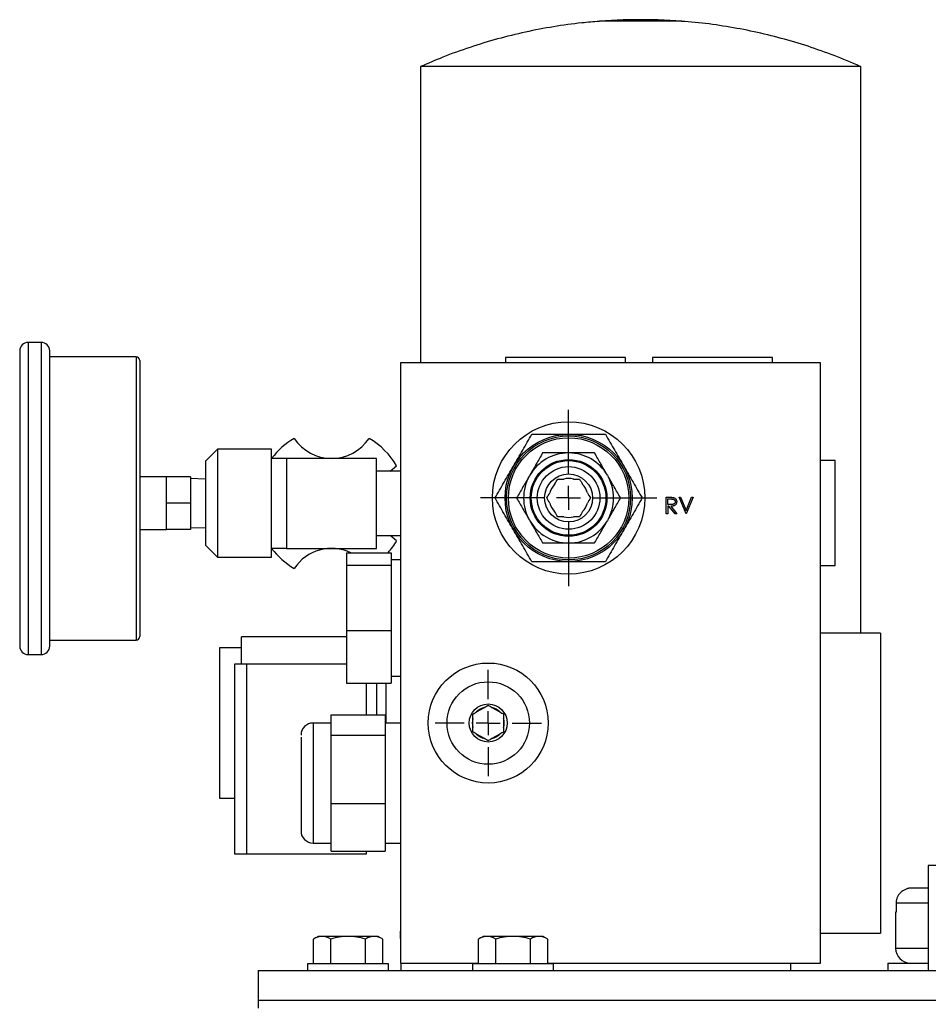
# Model space of a CAD drawing. Header units: inches. Extents: x 4 to 172, y 4 to 132.
# Tile 26 of 41: x 87.92 to 95.49, y 80.58 to 88.78. Entities that reach past the tile are written whole.
import ezdxf

# ---------------------------------------------------------------- set-up
doc = ezdxf.new("R2010")
doc.units = ezdxf.units.IN
doc.header["$LTSCALE"] = 16
doc.header["$MEASUREMENT"] = 0
doc.linetypes.add('CENTERX2', pattern=[0.8, 0.5, -0.1, 0.1, -0.1])
doc.layers.add('CENTER', color=40, linetype='CENTERX2')

# ---------------------------------------------------------------- blocks, each defined once
blk = doc.blocks.new('SW_CENTERMARKSYMBOL_1')
at = {"layer": 'CENTER', "color": 0}
for p, q in [((0, 0.2), (0, 0.4435)), ((0, 0), (0, 0.1)), ((-0.2, 0), (-0.4435, 0)), ((0, 0), (-0.1, 0)), ((0, 0), (0, -0.1)), ((0, 0), (0.1, 0)), ((0.2, 0), (0.4435, 0)), ((0, -0.2), (0, -0.4435))]:
    blk.add_line(p, q, dxfattribs=at)
blk = doc.blocks.new('SW_CENTERMARKSYMBOL_2')
at = {"layer": 'CENTER', "color": 0}
for p, q in [((0, 0.2), (0, 0.735)), ((0, 0), (0, 0.1)), ((-0.2, 0), (-0.735, 0)), ((0, 0), (-0.1, 0)), ((0, 0), (0, -0.1)), ((0, 0), (0.1, 0)), ((0.2, 0), (0.735, 0)), ((0, -0.2), (0, -0.735))]:
    blk.add_line(p, q, dxfattribs=at)

msp = doc.modelspace()

# ---------------------------------------------------------------- linework, layer by layer
for p, q in [((92.9473, 88.7816), (92.7489, 88.7685)), ((93.4363, 88.7685), (92.7489, 88.7685)), ((93.2379, 88.7816), (92.9473, 88.7816)), ((93.4363, 88.7685), (93.2379, 88.7816)), ((91.2576, 88.3905), (91.2576, 85.9216)), ((93.0926, 88.3905), (91.2576, 88.3905)), ((94.9276, 88.3905), (93.0926, 88.3905)), ((94.9276, 83.6716), (94.9276, 88.3905)), ((88.0976, 86.0924), (87.9876, 86.0924)), ((87.9876, 86.0924), (87.9876, 83.4924)), ((88.0976, 86.0924), (88.0976, 83.4924)), ((88.8876, 85.9724), (88.1676, 85.9724)), ((88.8876, 85.9724), (88.8876, 83.6124)), ((91.0926, 85.9216), (91.0926, 80.9216)), ((94.5926, 85.9216), (91.0926, 85.9216)), ((91.9676, 85.9666), (91.9676, 85.9216)), ((92.9676, 85.9666), (91.9676, 85.9666)), ((92.9676, 85.9216), (92.9676, 85.9666)), ((93.1926, 85.9666), (93.1926, 85.9216)), ((94.1926, 85.9666), (93.1926, 85.9666)), ((94.1926, 85.9216), (94.1926, 85.9666)), ((94.5926, 80.9216), (94.5926, 85.9216)), ((89.5676, 85.2027), (89.4676, 85.1027)), ((90.0176, 85.2027), (89.5676, 85.2027)), ((89.5676, 85.2027), (89.5676, 84.3027)), ((90.0176, 84.3027), (90.0176, 85.2027)), ((92.4897, 85.1716), (92.4955, 85.1716)), ((89.4676, 85.1027), (89.4676, 84.4027)), ((90.1426, 85.1266), (90.0176, 85.1266)), ((90.1426, 85.1266), (90.1426, 84.3766)), ((90.8926, 85.1266), (90.1426, 85.1266)), ((90.8926, 84.3766), (90.8926, 85.1266)), ((94.7146, 85.1091), (94.5926, 85.1091)), ((94.7146, 84.2341), (94.7146, 85.1091)), ((91.0926, 85.0206), (90.8926, 85.0206)), ((91.0063, 85.0206), (91.0593, 85.0634)), ((89.1426, 84.9727), (88.9176, 84.9727)), ((89.1426, 84.9715), (89.1426, 84.9727)), ((89.1426, 84.8824), (89.1426, 84.9715)), ((89.3426, 84.9715), (89.1426, 84.9715)), ((89.3426, 84.9715), (89.3426, 84.7527)), ((89.4676, 84.9543), (89.3426, 84.9587)), ((92.1664, 84.9816), (92.1693, 84.9866)), ((92.8159, 84.9866), (92.8188, 84.9816)), ((89.1426, 84.8418), (89.1426, 84.8824)), ((89.1426, 84.7527), (89.1426, 84.8418)), ((89.3426, 84.7527), (89.1426, 84.7527)), ((89.1426, 84.6636), (89.1426, 84.7527)), ((89.3426, 84.7527), (89.3426, 84.534)), ((93.3068, 84.8022), (93.3344, 84.8022)), ((93.3068, 84.6644), (93.3068, 84.8022)), ((93.3192, 84.7422), (93.3192, 84.7881)), ((93.3192, 84.7881), (93.345, 84.7881)), ((93.4128, 84.8022), (93.4261, 84.8022)), ((93.4711, 84.6644), (93.4128, 84.8022)), ((93.4261, 84.8022), (93.472, 84.6936)), ((93.472, 84.6936), (93.5179, 84.8022)), ((93.5312, 84.8022), (93.4729, 84.6644)), ((93.5179, 84.8022), (93.5312, 84.8022)), ((89.1426, 84.6231), (89.1426, 84.6636)), ((93.3192, 84.6644), (93.3068, 84.6644)), ((93.3444, 84.742), (93.3192, 84.7422)), ((93.3192, 84.728), (93.3192, 84.6644)), ((93.3293, 84.728), (93.3192, 84.728)), ((93.3799, 84.6644), (93.3293, 84.728)), ((93.3445, 84.728), (93.3952, 84.6644)), ((93.3952, 84.6644), (93.3799, 84.6644)), ((93.4729, 84.6644), (93.4711, 84.6644)), ((89.1426, 84.534), (89.1426, 84.6231)), ((92.1693, 84.6067), (92.1664, 84.6116)), ((92.8188, 84.6116), (92.8159, 84.6067)), ((88.9176, 84.5327), (89.1426, 84.5327)), ((89.3426, 84.534), (89.1426, 84.534)), ((89.1426, 84.5327), (89.1426, 84.534)), ((89.3426, 84.5467), (89.4676, 84.5511)), ((90.8926, 84.4826), (91.0926, 84.4826)), ((91.0593, 84.4398), (91.0063, 84.4826)), ((92.4955, 84.4217), (92.4897, 84.4217)), ((89.4676, 84.4027), (89.5676, 84.3027)), ((90.0176, 84.3788), (90.1426, 84.3788)), ((90.1426, 84.3766), (90.8926, 84.3766)), ((90.6426, 84.3408), (91.0126, 84.3408)), ((90.6426, 84.3408), (90.6426, 84.2359)), ((91.0126, 84.3408), (91.0126, 84.2359)), ((89.5676, 84.3027), (90.0176, 84.3027)), ((91.0926, 84.2801), (91.0126, 84.2801)), ((90.6426, 84.2359), (90.6426, 83.6917)), ((90.6426, 84.2359), (91.0126, 84.2359)), ((91.0126, 84.2359), (91.0126, 83.6917)), ((94.5926, 84.2341), (94.7146, 84.2341)), ((90.6426, 83.6917), (90.6426, 83.2525)), ((90.6426, 83.6917), (91.0126, 83.6917)), ((91.0126, 83.6917), (91.0126, 83.2525)), ((88.1676, 83.6124), (88.8876, 83.6124)), ((90.6426, 83.6406), (89.7676, 83.6406)), ((89.7676, 83.4116), (89.7676, 83.6406)), ((95.0926, 83.6716), (94.5926, 83.6716)), ((95.0926, 83.6716), (95.0926, 81.1716)), ((89.7676, 83.5476), (89.5836, 83.5476)), ((89.5836, 83.5476), (89.5836, 82.9216)), ((87.9876, 83.4924), (88.0976, 83.4924)), ((89.8076, 83.4116), (89.7076, 83.4116)), ((89.7076, 83.4116), (89.7076, 82.6216)), ((90.6426, 83.4116), (89.8076, 83.4116)), ((89.8076, 83.4116), (89.8076, 81.8316)), ((89.8076, 83.4116), (89.8076, 82.6216)), ((91.0126, 83.3131), (91.0926, 83.3131)), ((90.6426, 83.2525), (91.0126, 83.2525)), ((90.8076, 82.9905), (90.8076, 83.2525)), ((90.8926, 83.2525), (90.8926, 82.9905)), ((90.9706, 83.2525), (90.9706, 82.9216)), ((91.7258, 83.0135), (91.7915, 83.0515)), ((91.8538, 83.0515), (91.9195, 83.0135)), ((90.5126, 82.9905), (90.9626, 82.9905)), ((90.5126, 82.8194), (90.5126, 82.9905)), ((90.9626, 82.9905), (90.9626, 82.8194)), ((91.6946, 82.8837), (91.6946, 82.9596)), ((91.9506, 82.9596), (91.9506, 82.8837)), ((89.5836, 82.9216), (89.5836, 82.2957)), ((90.5126, 82.9216), (90.3626, 82.9216)), ((90.3626, 82.9216), (90.3626, 81.9216)), ((91.0926, 82.9216), (90.9626, 82.9216)), ((90.5126, 82.2505), (90.5126, 82.8194)), ((90.5126, 82.8194), (90.9626, 82.8194)), ((90.9626, 82.8194), (90.9626, 82.2505)), ((91.7915, 82.7918), (91.7258, 82.8297)), ((91.9195, 82.8297), (91.8538, 82.7918)), ((89.7076, 82.6216), (89.7076, 81.8316)), ((89.8076, 82.6216), (89.8076, 81.8316)), ((89.5836, 82.2957), (89.7076, 82.2957)), ((90.5126, 82.2505), (90.9626, 82.2505)), ((90.5126, 81.8527), (90.5126, 82.2505)), ((90.9626, 82.2505), (90.9626, 81.8527)), ((90.3626, 81.9216), (90.5126, 81.9216)), ((90.9626, 81.9216), (91.0926, 81.9216)), ((89.7076, 81.8316), (89.8076, 81.8316)), ((89.8076, 81.8316), (90.8076, 81.8316)), ((90.5126, 81.8527), (90.9626, 81.8527)), ((90.8076, 81.8316), (90.8076, 81.8527)), ((95.4906, 81.7341), (95.4906, 80.8591)), ((96.2796, 81.7341), (95.4906, 81.7341)), ((95.2225, 81.4216), (95.2225, 81.3466)), ((95.4906, 81.4216), (95.2225, 81.4216)), ((95.2171, 81.3466), (95.2171, 81.0466)), ((95.2225, 81.3466), (95.2171, 81.3466)), ((90.4046, 81.1441), (90.3659, 81.1218)), ((90.4381, 81.1441), (90.4046, 81.1441)), ((90.6546, 81.1441), (90.4381, 81.1441)), ((90.8711, 81.1441), (90.6546, 81.1441)), ((90.9046, 81.1441), (90.8711, 81.1441)), ((90.9433, 81.1218), (90.9046, 81.1441)), ((91.0896, 81.1857), (91.0896, 81.1266)), ((91.0926, 81.1857), (91.0896, 81.1857)), ((91.7796, 81.1441), (91.7409, 81.1218)), ((91.8131, 81.1441), (91.7796, 81.1441)), ((92.0296, 81.1441), (91.8131, 81.1441)), ((92.2461, 81.1441), (92.0296, 81.1441)), ((92.2796, 81.1441), (92.2461, 81.1441)), ((92.3183, 81.1218), (92.2796, 81.1441)), ((94.5926, 81.1716), (95.0926, 81.1716)), ((90.3659, 80.9141), (90.3659, 81.1218)), ((90.5103, 80.9141), (90.5103, 81.1218)), ((90.799, 80.9141), (90.799, 81.1218)), ((90.9433, 80.9141), (90.9433, 81.1218)), ((91.0896, 81.1266), (91.0926, 81.1266)), ((91.7409, 80.9141), (91.7409, 81.1218)), ((91.8853, 80.9141), (91.8853, 81.1218)), ((92.174, 80.9141), (92.174, 81.1218)), ((92.3183, 80.9141), (92.3183, 81.1218)), ((95.2171, 81.0466), (95.4906, 81.0466)), ((90.3166, 80.9141), (90.3166, 80.8591)), ((90.9926, 80.9141), (90.3166, 80.9141)), ((90.9926, 80.8591), (90.9926, 80.9141)), ((91.0926, 80.9216), (91.7409, 80.9216)), ((91.0956, 80.9216), (91.0956, 80.8591)), ((91.6916, 80.9141), (91.6916, 80.8591)), ((92.3676, 80.9141), (91.6916, 80.9141)), ((92.3183, 80.9216), (94.5926, 80.9216)), ((92.3676, 80.8591), (92.3676, 80.9141)), ((94.3456, 80.8591), (94.3456, 80.9216)), ((95.1546, 80.9216), (95.1546, 80.8591)), ((95.1546, 80.9216), (95.4906, 80.9216)), ((89.9046, 80.8591), (89.9046, 80.6091)), ((89.9046, 80.8591), (106.9046, 80.8591)), ((89.9046, 80.6091), (89.9046, 80.5466)), ((106.9046, 80.6091), (89.9046, 80.6091))]:
    msp.add_line(p, q)
for centre, radius in [((92.4926, 84.7966), 0.635), ((92.4926, 84.7966), 0.53), ((92.4926, 84.7966), 0.5165), ((92.4926, 84.7966), 0.5019), ((92.4926, 84.7966), 0.32), ((92.4926, 84.7966), 0.311), ((92.4926, 84.7966), 0.261), ((92.4926, 84.7966), 0.2), ((91.8226, 82.9216), 0.5), ((91.8226, 82.9216), 0.3435), ((91.8226, 82.9216), 0.1585)]:
    msp.add_circle(centre, radius)
for centre, radius, start, end in [((87.9876, 86.0224), 0.07, 90, 180), ((88.0976, 86.0224), 0.07, 0, 90), ((88.8876, 85.9424), 0.03, 0, 90), ((90.5176, 84.7516), 0.625, 119.92643, 143.1301), ((90.5176, 85.5016), 0.375, 213.74899, 326.25101), ((90.5176, 84.7516), 0.625, 29.92643, 60.07357), ((92.4926, 84.7966), 0.375, 90.43886, 149.56114), ((92.4926, 84.7966), 0.375, 30.43886, 89.56114), ((92.4926, 84.7966), 0.375, 150.43886, 209.56114), ((92.4926, 84.7966), 0.1625, 135.74997, 164.25003), ((92.4926, 84.7966), 0.1625, 75.74997, 104.25003), ((92.4926, 84.7966), 0.1625, 15.74997, 44.25003), ((92.4926, 84.7966), 0.375, 330.43886, 29.56114), ((92.4926, 84.7966), 0.1625, 195.74997, 224.25003), ((92.4926, 84.7966), 0.1625, 315.74997, 344.25003), ((92.4926, 84.7966), 0.375, 210.43886, 269.56114), ((92.4926, 84.7966), 0.1625, 255.74997, 284.25003), ((92.4926, 84.7966), 0.375, 270.43886, 329.56114), ((90.5176, 84.7516), 0.625, 318.89946, 330.07357), ((90.5176, 84.7516), 0.625, 216.8699, 240.07357), ((90.5176, 84.0016), 0.375, 64.73758, 146.25101), ((88.8876, 83.6424), 0.03, 270, 0), ((87.9876, 83.5624), 0.07, 180, 270), ((88.0976, 83.5624), 0.07, 270, 0), ((91.8226, 82.9216), 0.1335, 103.49632, 136.50368), ((91.8226, 82.9216), 0.1335, 43.49632, 76.50368), ((91.8226, 82.9216), 0.1335, 163.49632, 196.50368), ((91.8226, 82.9216), 0.1335, 343.49632, 16.50368), ((90.3626, 82.8216), 0.1, 90, 180), ((91.8226, 82.9216), 0.1335, 223.49632, 256.50368), ((91.8226, 82.9216), 0.1335, 283.49632, 316.50368), ((90.3626, 82.0216), 0.1, 180, 270), ((91.1096, 81.1857), 0.02, 148.21167, 180), ((95.3421, 81.0466), 0.125, 180, 270)]:
    msp.add_arc(centre, radius, start, end)
for points, knots in [([(92.7491, 88.767), (92.7003, 88.7634), (92.5724, 88.7539), (92.3667, 88.7245), (92.1322, 88.6802), (91.8997, 88.6229), (91.6701, 88.5529), (91.4559, 88.4762), (91.3208, 88.4172), (91.2593, 88.3903)], [0, 0, 0, 0, 0.094953, 0.248986, 0.403449, 0.558356, 0.713724, 0.869572, 1, 1, 1, 1]), ([(94.9239, 88.3914), (94.914, 88.396), (94.8342, 88.4336), (94.6798, 88.4938), (94.4609, 88.5709), (94.2371, 88.6357), (94.0098, 88.6894), (93.7794, 88.7306), (93.5866, 88.7568), (93.4705, 88.7647), (93.4325, 88.7672)], [0, 0, 0, 0, 0.021332, 0.171045, 0.321203, 0.471793, 0.622805, 0.774232, 0.926068, 1, 1, 1, 1]), ([(87.9176, 86.0224), (87.9176, 86.0224), (87.9176, 85.8928), (87.9176, 85.4315), (87.9176, 85.1186), (87.9176, 84.4662), (87.9176, 84.1533), (87.9176, 83.692), (87.9176, 83.5624), (87.9176, 83.5624)], [0, 0, 0, 0, 0.25, 0.25, 0.5, 0.5, 0.75, 0.75, 1, 1, 1, 1]), ([(88.1676, 83.5624), (88.1676, 83.5624), (88.1676, 83.692), (88.1676, 84.1533), (88.1676, 84.4662), (88.1676, 85.1186), (88.1676, 85.4315), (88.1676, 85.8928), (88.1676, 86.0224), (88.1676, 86.0224)], [0, 0, 0, 0, 0.25, 0.25, 0.5, 0.5, 0.75, 0.75, 1, 1, 1, 1]), ([(88.9176, 85.9424), (88.9176, 85.9424), (88.9176, 85.9423), (88.9176, 85.9417), (88.9176, 85.9407), (88.9176, 85.9394), (88.9176, 85.9377), (88.9176, 85.9355), (88.9176, 85.933), (88.9176, 85.9302), (88.9176, 85.9269), (88.9176, 85.918), (88.9176, 85.8994), (88.9176, 85.8628), (88.9176, 85.8153), (88.9176, 85.7562), (88.9176, 85.6866), (88.9176, 85.607), (88.9176, 85.5188), (88.9176, 85.4235), (88.9176, 85.3223), (88.9176, 85.2178), (88.9176, 85.1107), (88.9176, 84.97), (88.9176, 84.7924), (88.9176, 84.6148), (88.9176, 84.4741), (88.9176, 84.367), (88.9176, 84.2625), (88.9176, 84.1613), (88.9176, 84.066), (88.9176, 83.9778), (88.9176, 83.8982), (88.9176, 83.8286), (88.9176, 83.7695), (88.9176, 83.722), (88.9176, 83.6854), (88.9176, 83.6651), (88.9176, 83.6544), (88.9176, 83.649), (88.9176, 83.6452), (88.9176, 83.6428), (88.9176, 83.6425), (88.9176, 83.6424)], [0, 0, 0, 0, 0.005838, 0.011669, 0.017494, 0.023316, 0.029135, 0.034954, 0.040776, 0.046602, 0.052433, 0.058273, 0.089145, 0.120023, 0.152183, 0.184348, 0.217191, 0.250041, 0.282885, 0.315734, 0.347893, 0.380058, 0.410931, 0.441809, 0.500001, 0.558193, 0.589066, 0.619944, 0.652103, 0.684268, 0.717112, 0.749961, 0.782805, 0.815655, 0.847814, 0.879979, 0.910851, 0.94173, 0.953398, 0.965044, 0.976683, 0.988329, 1, 1, 1, 1]), ([(91.8795, 84.7966), (91.9045, 84.84), (91.9297, 84.8837), (91.9807, 84.9719), (92.0064, 85.0165), (92.0455, 85.0842), (92.0586, 85.1069), (92.0845, 85.1517), (92.0973, 85.174), (92.1357, 85.2405), (92.161, 85.2842), (92.186, 85.3276)], [0, 0, 0, 0, 0.25, 0.25, 0.5, 0.5, 0.625, 0.625, 0.75, 0.75, 1, 1, 1, 1]), ([(92.186, 85.3276), (92.2361, 85.3276), (92.2866, 85.3276), (92.3887, 85.3276), (92.4403, 85.3276), (92.5449, 85.3276), (92.5965, 85.3276), (92.6986, 85.3276), (92.7491, 85.3276), (92.7992, 85.3276)], [0, 0, 0, 0, 0.25, 0.25, 0.5, 0.5, 0.75, 0.75, 1, 1, 1, 1]), ([(92.7992, 85.3276), (92.8242, 85.2843), (92.8494, 85.2406), (92.9004, 85.1524), (92.9261, 85.1078), (92.9652, 85.0401), (92.9783, 85.0174), (93.0042, 84.9725), (93.0171, 84.9503), (93.0554, 84.8838), (93.0807, 84.84), (93.1058, 84.7966)], [0, 0, 0, 0, 0.25, 0.25, 0.5, 0.5, 0.625, 0.625, 0.75, 0.75, 1, 1, 1, 1]), ([(92.2761, 85.1716), (92.2587, 85.1414), (92.2411, 85.1109), (92.2055, 85.0493), (92.1875, 85.0182), (92.1693, 84.9866)], [0, 0, 0, 0, 0.5, 0.5, 1, 1, 1, 1]), ([(92.4897, 85.1716), (92.4533, 85.1716), (92.4173, 85.1716), (92.3462, 85.1716), (92.311, 85.1716), (92.2761, 85.1716)], [0, 0, 0, 0, 0.5, 0.5, 1, 1, 1, 1]), ([(92.7091, 85.1716), (92.6742, 85.1716), (92.639, 85.1716), (92.5679, 85.1716), (92.5319, 85.1716), (92.4955, 85.1716)], [0, 0, 0, 0, 0.5, 0.5, 1, 1, 1, 1]), ([(92.8159, 84.9866), (92.7977, 85.0182), (92.7797, 85.0493), (92.7441, 85.1109), (92.7266, 85.1414), (92.7091, 85.1716)], [0, 0, 0, 0, 0.5, 0.5, 1, 1, 1, 1]), ([(92.1664, 84.9816), (92.1482, 84.9501), (92.1302, 84.9189), (92.0946, 84.8573), (92.0771, 84.8269), (92.0596, 84.7966)], [0, 0, 0, 0, 0.5, 0.5, 1, 1, 1, 1]), ([(92.9256, 84.7966), (92.9082, 84.8269), (92.8906, 84.8573), (92.855, 84.9189), (92.837, 84.9501), (92.8188, 84.9816)], [0, 0, 0, 0, 0.5, 0.5, 1, 1, 1, 1]), ([(92.186, 84.2656), (92.161, 84.309), (92.1358, 84.3527), (92.0849, 84.4409), (92.0591, 84.4855), (92.02, 84.5532), (92.0069, 84.5759), (91.981, 84.6207), (91.9682, 84.643), (91.9298, 84.7095), (91.9045, 84.7532), (91.8795, 84.7966)], [0, 0, 0, 0, 0.25, 0.25, 0.5, 0.5, 0.625, 0.625, 0.75, 0.75, 1, 1, 1, 1]), ([(92.0596, 84.7966), (92.0771, 84.7664), (92.0946, 84.736), (92.1302, 84.6743), (92.1482, 84.6432), (92.1664, 84.6116)], [0, 0, 0, 0, 0.5, 0.5, 1, 1, 1, 1]), ([(93.1058, 84.7966), (93.0807, 84.7533), (93.0555, 84.7096), (93.0046, 84.6214), (92.9788, 84.5768), (92.9397, 84.5091), (92.9266, 84.4864), (92.9007, 84.4415), (92.8879, 84.4193), (92.8495, 84.3528), (92.8242, 84.309), (92.7992, 84.2656)], [0, 0, 0, 0, 0.25, 0.25, 0.5, 0.5, 0.625, 0.625, 0.75, 0.75, 1, 1, 1, 1]), ([(92.8188, 84.6116), (92.837, 84.6432), (92.855, 84.6743), (92.8906, 84.736), (92.9082, 84.7664), (92.9256, 84.7966)], [0, 0, 0, 0, 0.5, 0.5, 1, 1, 1, 1]), ([(93.3344, 84.8022), (93.3363, 84.8022), (93.3398, 84.8022), (93.3448, 84.8021), (93.3494, 84.802), (93.3536, 84.8018), (93.3573, 84.8015), (93.3605, 84.8012), (93.3632, 84.8009), (93.3649, 84.8005), (93.3656, 84.8004)], [0, 0, 0, 0, 0.1762578, 0.3384344, 0.4848221, 0.6171576, 0.7346984, 0.8373852, 0.9263724, 1, 1, 1, 1]), ([(93.381, 84.7654), (93.381, 84.7643), (93.3809, 84.762), (93.3801, 84.7587), (93.3789, 84.7556), (93.3772, 84.7527), (93.375, 84.7501), (93.3724, 84.7478), (93.3694, 84.7459), (93.3667, 84.7447), (93.3642, 84.7439), (93.3621, 84.7434), (93.3597, 84.7429), (93.3571, 84.7426), (93.3543, 84.7423), (93.3512, 84.7421), (93.3479, 84.742), (93.3456, 84.742), (93.3444, 84.742)], [0, 0, 0, 0, 0.069046, 0.136815, 0.203663, 0.272413, 0.341585, 0.410581, 0.48126, 0.554931, 0.594943, 0.639345, 0.687768, 0.740894, 0.79883, 0.861097, 0.928337, 1, 1, 1, 1]), ([(93.3934, 84.7654), (93.3933, 84.7635), (93.3932, 84.76), (93.3922, 84.7548), (93.3905, 84.7499), (93.3881, 84.7454), (93.3851, 84.7414), (93.3814, 84.7378), (93.3772, 84.7348), (93.3732, 84.7328), (93.3698, 84.7314), (93.3669, 84.7305), (93.3637, 84.7298), (93.3604, 84.7292), (93.3567, 84.7287), (93.3529, 84.7283), (93.3488, 84.7281), (93.346, 84.7281), (93.3445, 84.728)], [0, 0, 0, 0, 0.0787751, 0.1537107, 0.2266989, 0.2991718, 0.371166, 0.4429778, 0.516334, 0.5928571, 0.6335102, 0.6766236, 0.7229154, 0.7719714, 0.8238293, 0.8793865, 0.9379521, 1, 1, 1, 1]), ([(93.345, 84.7881), (93.3462, 84.7881), (93.3486, 84.7881), (93.3519, 84.788), (93.355, 84.7878), (93.3579, 84.7875), (93.3604, 84.7872), (93.3627, 84.7868), (93.3647, 84.7863), (93.3671, 84.7856), (93.3697, 84.7844), (93.3725, 84.7826), (93.375, 84.7804), (93.3771, 84.7778), (93.3789, 84.775), (93.3801, 84.7719), (93.3809, 84.7687), (93.381, 84.7665), (93.381, 84.7654)], [0, 0, 0, 0, 0.074899, 0.144687, 0.208845, 0.267441, 0.321053, 0.369275, 0.412261, 0.450597, 0.520722, 0.588911, 0.657378, 0.727213, 0.796243, 0.863663, 0.9312, 1, 1, 1, 1]), ([(93.3656, 84.8004), (93.3666, 84.8001), (93.3686, 84.7996), (93.3715, 84.7986), (93.3742, 84.7974), (93.3768, 84.7959), (93.3793, 84.7943), (93.3816, 84.7925), (93.3837, 84.7905), (93.3857, 84.7882), (93.3875, 84.7859), (93.3891, 84.7833), (93.3904, 84.7807), (93.3915, 84.7779), (93.3924, 84.7749), (93.393, 84.7719), (93.3933, 84.7687), (93.3934, 84.7665), (93.3934, 84.7654)], [0, 0, 0, 0, 0.064211, 0.127052, 0.188727, 0.249109, 0.309897, 0.370266, 0.430669, 0.492745, 0.554114, 0.615726, 0.676828, 0.738464, 0.801336, 0.865197, 0.931648, 1, 1, 1, 1]), ([(92.1693, 84.6067), (92.1875, 84.5751), (92.2055, 84.5439), (92.2411, 84.4823), (92.2587, 84.4519), (92.2761, 84.4217)], [0, 0, 0, 0, 0.5, 0.5, 1, 1, 1, 1]), ([(92.7091, 84.4217), (92.7266, 84.4519), (92.7441, 84.4823), (92.7797, 84.5439), (92.7977, 84.5751), (92.8159, 84.6067)], [0, 0, 0, 0, 0.5, 0.5, 1, 1, 1, 1]), ([(92.2761, 84.4217), (92.311, 84.4217), (92.3462, 84.4217), (92.4173, 84.4217), (92.4533, 84.4217), (92.4897, 84.4217)], [0, 0, 0, 0, 0.5, 0.5, 1, 1, 1, 1]), ([(92.4955, 84.4217), (92.5319, 84.4217), (92.5679, 84.4217), (92.639, 84.4217), (92.6742, 84.4217), (92.7091, 84.4217)], [0, 0, 0, 0, 0.5, 0.5, 1, 1, 1, 1]), ([(92.7992, 84.2656), (92.7491, 84.2656), (92.6986, 84.2656), (92.5965, 84.2656), (92.5449, 84.2656), (92.4403, 84.2656), (92.3887, 84.2656), (92.2866, 84.2656), (92.2361, 84.2656), (92.186, 84.2656)], [0, 0, 0, 0, 0.25, 0.25, 0.5, 0.5, 0.75, 0.75, 1, 1, 1, 1]), ([(90.2626, 82.8041), (90.2626, 82.7957), (90.2626, 82.7784), (90.2626, 82.7352), (90.2626, 82.6789), (90.2626, 82.6104), (90.2626, 82.5341), (90.2626, 82.4546), (90.2626, 82.3771), (90.2626, 82.3037), (90.2626, 82.2343), (90.2626, 82.1693), (90.2626, 82.1118), (90.2626, 82.0656), (90.2626, 82.0355), (90.2626, 82.0214), (90.2626, 82.023), (90.2626, 82.0235)], [0, 0, 0, 0, 0.064355, 0.132565, 0.20361, 0.276163, 0.348717, 0.419762, 0.487972, 0.552327, 0.616682, 0.684892, 0.755937, 0.82849, 0.901044, 0.972089, 1, 1, 1, 1]), ([(95.3545, 81.5466), (95.3519, 81.5466), (95.3468, 81.5465), (95.3395, 81.5459), (95.3328, 81.545), (95.3265, 81.5439), (95.3207, 81.5426), (95.3155, 81.5412), (95.3045, 81.5378), (95.2889, 81.5311), (95.2686, 81.5178), (95.2509, 81.5008), (95.2386, 81.4827), (95.2315, 81.4677), (95.2274, 81.4564), (95.2246, 81.4449), (95.2228, 81.4333), (95.2226, 81.4255), (95.2225, 81.4216)], [0, 0, 0, 0, 0.0439954, 0.0852379, 0.1237224, 0.1594441, 0.1923988, 0.2225832, 0.2499944, 0.3832659, 0.4992004, 0.6320063, 0.7493402, 0.8026226, 0.8539523, 0.9036881, 0.9522275, 1, 1, 1, 1]), ([(95.4906, 81.5466), (95.4593, 81.5466), (95.3944, 81.5466), (95.3681, 81.5466), (95.3545, 81.5466)], [0, 0, 0, 0, 0.482901, 1, 1, 1, 1])]:
    msp.add_open_spline(points, degree=3, knots=knots)
for points in [[(92.3762, 84.91), (92.3851, 84.9254), (92.3935, 84.94), (92.4017, 84.9541)], [(92.4017, 84.9541), (92.418, 84.9541), (92.4348, 84.9541), (92.4526, 84.9541)], [(92.5326, 84.9541), (92.5504, 84.9541), (92.5672, 84.9541), (92.5835, 84.9541)], [(92.5835, 84.9541), (92.5917, 84.94), (92.6001, 84.9254), (92.609, 84.91)], [(92.3107, 84.7966), (92.3189, 84.8108), (92.3273, 84.8254), (92.3362, 84.8407)], [(92.649, 84.8407), (92.6579, 84.8254), (92.6663, 84.8108), (92.6745, 84.7966)], [(92.3362, 84.7525), (92.3273, 84.7679), (92.3189, 84.7825), (92.3107, 84.7966)], [(92.6745, 84.7966), (92.6663, 84.7825), (92.6579, 84.7679), (92.649, 84.7525)], [(92.4017, 84.6391), (92.3935, 84.6533), (92.3851, 84.6679), (92.3762, 84.6832)], [(92.609, 84.6832), (92.6001, 84.6679), (92.5917, 84.6533), (92.5835, 84.6391)], [(92.4526, 84.6391), (92.4348, 84.6391), (92.418, 84.6391), (92.4017, 84.6391)], [(92.5835, 84.6391), (92.5672, 84.6391), (92.5504, 84.6391), (92.5326, 84.6391)], [(91.7915, 83.0515), (91.8023, 83.0577), (91.8126, 83.0636), (91.8226, 83.0694)], [(91.8226, 83.0694), (91.8326, 83.0636), (91.843, 83.0577), (91.8538, 83.0515)], [(91.6946, 82.9955), (91.7046, 83.0013), (91.715, 83.0073), (91.7258, 83.0135)], [(91.6946, 82.9596), (91.6946, 82.972), (91.6946, 82.984), (91.6946, 82.9955)], [(91.9195, 83.0135), (91.9303, 83.0073), (91.9406, 83.0013), (91.9506, 82.9955)], [(91.9506, 82.9955), (91.9506, 82.984), (91.9506, 82.972), (91.9506, 82.9596)], [(91.6946, 82.8477), (91.6946, 82.8593), (91.6946, 82.8712), (91.6946, 82.8837)], [(91.9506, 82.8837), (91.9506, 82.8712), (91.9506, 82.8593), (91.9506, 82.8477)], [(91.7258, 82.8297), (91.715, 82.836), (91.7046, 82.8419), (91.6946, 82.8477)], [(91.8226, 82.7738), (91.8126, 82.7796), (91.8023, 82.7856), (91.7915, 82.7918)], [(91.8538, 82.7918), (91.843, 82.7856), (91.8326, 82.7796), (91.8226, 82.7738)], [(91.9506, 82.8477), (91.9406, 82.8419), (91.9303, 82.836), (91.9195, 82.8297)], [(90.4381, 81.1441), (90.4135, 81.1441), (90.3895, 81.1354), (90.3659, 81.1218)], [(90.5103, 81.1218), (90.4867, 81.1354), (90.4627, 81.1441), (90.4381, 81.1441)], [(90.6546, 81.1441), (90.6053, 81.1441), (90.5574, 81.1354), (90.5103, 81.1218)], [(90.799, 81.1218), (90.7518, 81.1354), (90.7039, 81.1441), (90.6546, 81.1441)], [(90.8711, 81.1441), (90.8465, 81.1441), (90.8225, 81.1354), (90.799, 81.1218)], [(90.9433, 81.1218), (90.9197, 81.1354), (90.8958, 81.1441), (90.8711, 81.1441)], [(91.8131, 81.1441), (91.7885, 81.1441), (91.7645, 81.1354), (91.7409, 81.1218)], [(91.8853, 81.1218), (91.8617, 81.1354), (91.8377, 81.1441), (91.8131, 81.1441)], [(92.0296, 81.1441), (91.9803, 81.1441), (91.9324, 81.1354), (91.8853, 81.1218)], [(92.174, 81.1218), (92.1268, 81.1354), (92.0789, 81.1441), (92.0296, 81.1441)], [(92.2461, 81.1441), (92.2215, 81.1441), (92.1975, 81.1354), (92.174, 81.1218)], [(92.3183, 81.1218), (92.2947, 81.1354), (92.2708, 81.1441), (92.2461, 81.1441)]]:
    msp.add_open_spline(points, degree=3)

# ---------------------------------------------------------------- block references
at = {"layer": 'CENTER'}
for name, p in [('SW_CENTERMARKSYMBOL_2', (92.4926, 84.7966)), ('SW_CENTERMARKSYMBOL_1', (91.8226, 82.9216))]:
    msp.add_blockref(name, p, dxfattribs=at)

doc.saveas('drawing.dxf')
